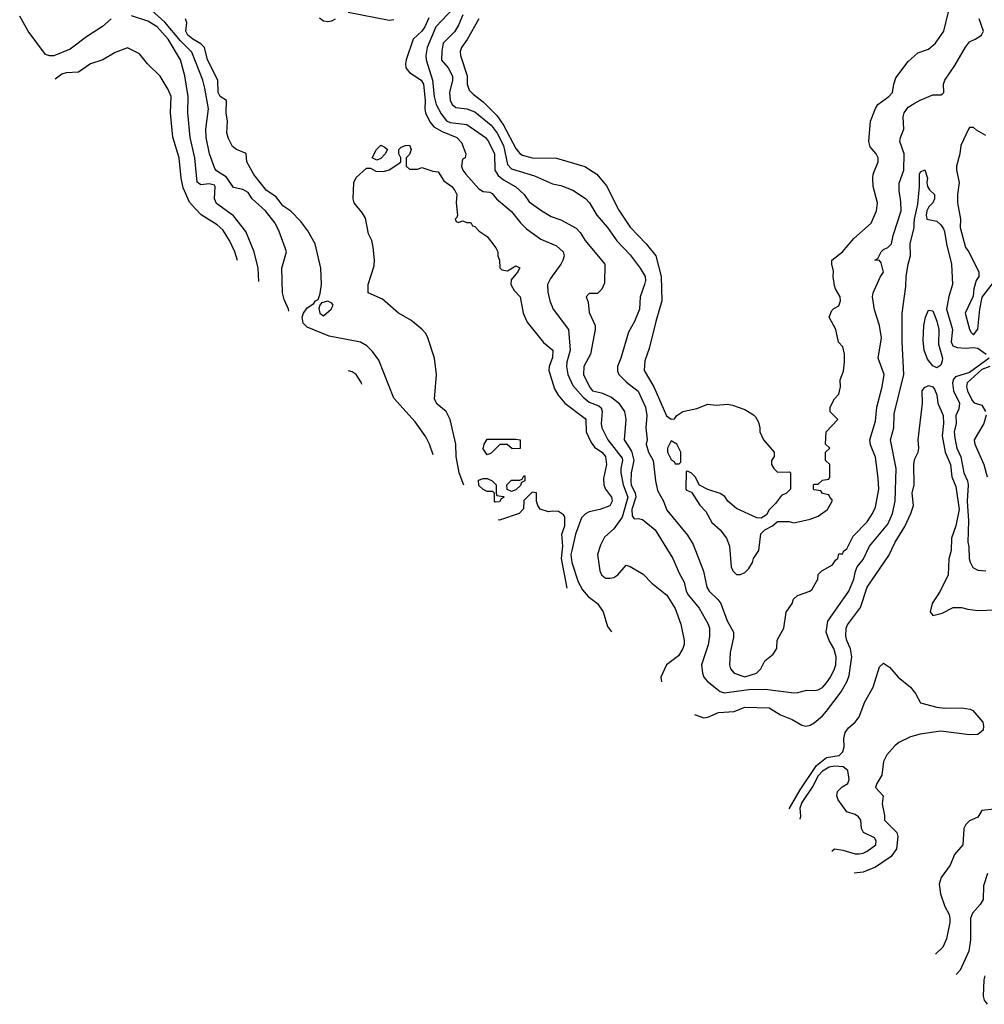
# Model space of a CAD drawing. Header units: inches. Extents: x 1793402 to 1900366, y 320852 to 470679.
# Tile 5 of 256: x 1835623 to 1840342, y 341450 to 346266. Entities that reach past the tile are written whole.
import ezdxf

# ---------------------------------------------------------------- set-up
doc = ezdxf.new("R2010")
doc.units = ezdxf.units.IN
doc.header["$MEASUREMENT"] = 0
doc.layers.add('B8334', color=7, linetype='Continuous')
doc.layers.add('B8344', color=7, linetype='Continuous')

msp = doc.modelspace()

# ---------------------------------------------------------------- linework, layer by layer
at = {"layer": 'B8334', "color": 4}
for points, elevation in [([(1837771.4, 346350), (1837659.5, 346230), (1837616.4, 346130), (1837610.4, 346090), (1837612.4, 346070), (1837643.2, 345970), (1837650.3, 345889.7), (1837660.3, 345850), (1837684.4, 345804.4), (1837711.5, 345771.5), (1837730, 345763.1), (1837810, 345752.4), (1837902, 345690), (1837916.4, 345670), (1837945.3, 345610), (1837947.2, 345530), (1837963.4, 345503.4), (1837990, 345482), (1838050, 345448), (1838090.7, 345410), (1838115.2, 345375.2), (1838178, 345330), (1838222.5, 345302.5), (1838270, 345286.8), (1838345.2, 345245.2), (1838365.2, 345225.2), (1838390, 345186), (1838486, 345070), (1838483.6, 344976.4), (1838471.6, 344948.4), (1838450, 344926), (1838410, 344926), (1838394, 344910), (1838403.6, 344883.6), (1838410, 344834), (1838438, 344770), (1838438, 344750), (1838416.3, 344630), (1838382.4, 344570), (1838382, 344530), (1838410.5, 344470.5), (1838426, 344450), (1838470, 344440.4), (1838518.7, 344418.7), (1838552.5, 344392.5), (1838582.8, 344350), (1838588, 344310), (1838580.5, 344210), (1838616, 344156), (1838627.2, 344110), (1838614.9, 344050), (1838612.8, 344007.2), (1838614.4, 343990), (1838634.9, 343950), (1838637.6, 343930), (1838618, 343870), (1838619.1, 343839.1), (1838630, 343824), (1838650, 343826.8), (1838670, 343821), (1838731.3, 343770), (1838819.1, 343630), (1838850, 343558), (1838874.6, 343514.6), (1838884, 343470), (1838892.8, 343452.8), (1838948.1, 343388.1), (1838990.6, 343310), (1838997.3, 343290), (1838998, 343250), (1838992.1, 343207.9), (1838958.8, 343110), (1838964, 343070), (1838970.8, 343050), (1838986, 343030), (1839050, 342979.1), (1839070, 342973.4), (1839190, 342988.9), (1839270, 342992), (1839410, 342974), (1839430, 342974.8), (1839473.6, 342986.4), (1839510, 342984), (1839530, 342987.3), (1839550, 342998.8), (1839570, 343022.8), (1839590, 343050.8), (1839609.6, 343090), (1839615.6, 343110), (1839617.6, 343150), (1839607, 343190), (1839583.7, 343230), (1839569.5, 343269.5), (1839576.6, 343323.4), (1839679.5, 343470), (1839704.5, 343530), (1839711.7, 343568.3), (1839720.9, 343590), (1839750, 343626), (1839780.9, 343690), (1839870, 343798.8), (1839894, 343850), (1839907, 343910), (1839911.8, 344070), (1839883.7, 344210), (1839899.5, 344270), (1839902, 344338), (1839949.4, 344530), (1839940.9, 344690), (1839940.9, 344830), (1839958.6, 344961.4), (1839959.3, 345010), (1839969.2, 345070), (1839981.2, 345110), (1839979.3, 345170), (1839999, 345250), (1840000, 345268.2)], 188), ([(1836939.3, 344839.5), (1836939, 344850), (1836916.5, 344896.5), (1836909.3, 344930), (1836905.2, 345050), (1836928, 345130), (1836922, 345150), (1836892.7, 345230), (1836872.3, 345270), (1836826, 345330), (1836761.2, 345390), (1836741.2, 345421.2), (1836715.1, 345435.1), (1836670, 345445.2), (1836635.4, 345495.4), (1836585.7, 345525.7), (1836577.2, 345537.2), (1836551.8, 345610), (1836536.2, 345690), (1836534.5, 345730), (1836546.6, 345830), (1836529.6, 345930), (1836518.9, 345970), (1836466, 346106), (1836410, 346162), (1836333.5, 346253.5), (1836270, 346311)], 188), ([(1837230, 346303.1), (1837430, 346262.8), (1837453.8, 346266.2)], 184), ([(1837790.4, 346290), (1837770, 346239), (1837750, 346206), (1837695.5, 346150), (1837688.9, 346111.1), (1837687.4, 346067.4), (1837719.3, 346030), (1837740.4, 345990), (1837740.4, 345970), (1837726.4, 345910), (1837730, 345872), (1837739.1, 345850), (1837756.7, 345836.7), (1837810, 345830.4), (1837850, 345814.9), (1837930, 345750.4), (1837959.6, 345710), (1837990, 345650.6), (1838010, 345558), (1838030, 345535.5), (1838142, 345502), (1838230, 345462.8), (1838270, 345454.8), (1838328.7, 345431.3), (1838390.5, 345390.5), (1838410.5, 345370.5), (1838446.8, 345310), (1838499.1, 345250), (1838543.9, 345183.9), (1838610, 345114.8), (1838658.8, 345050), (1838682.8, 345010), (1838684.9, 344990), (1838680.5, 344970), (1838659.3, 344910), (1838655.5, 344850), (1838630.6, 344790), (1838602, 344738), (1838564, 344610), (1838547.3, 344570), (1838547.3, 344547.3), (1838554.8, 344530), (1838592.3, 344492.3), (1838648.5, 344448.5), (1838684.9, 344370), (1838692, 344330), (1838686.4, 344270), (1838693, 344210), (1838688.2, 344190), (1838700.3, 344150), (1838722, 344110), (1838733, 344010), (1838743, 343963), (1838773.4, 343910), (1838790, 343866), (1838890, 343744.7), (1838918.5, 343698.5), (1838968.3, 343568.3), (1838984.9, 343490), (1838996.3, 343470), (1839039.1, 343430), (1839053, 343410), (1839085.1, 343325.1), (1839114.8, 343270), (1839115.3, 343244.7), (1839098.8, 343170), (1839096, 343110), (1839101, 343090), (1839118, 343070), (1839170, 343051), (1839228, 343070), (1839248.9, 343091.1), (1839268, 343130), (1839310, 343162), (1839328, 343190), (1839329.3, 343230.7), (1839361.2, 343290), (1839372.9, 343367.1), (1839402, 343410), (1839409.1, 343430.9), (1839428, 343450), (1839488.9, 343471.1), (1839500.4, 343479.6), (1839528, 343530), (1839530, 343552), (1839548, 343570), (1839600.4, 343599.6), (1839616.4, 343623.6), (1839626, 343630), (1839630, 343654), (1839650, 343654), (1839654, 343666), (1839670, 343678), (1839700.1, 343739.9), (1839769, 343810), (1839796, 343850), (1839810, 343882), (1839826.6, 343970), (1839823.2, 344023.2), (1839810, 344126), (1839786.3, 344186.3), (1839782.7, 344210), (1839810, 344302), (1839816.2, 344370), (1839842.7, 344470), (1839852, 344530), (1839823.7, 344610), (1839839.3, 344710), (1839829.5, 344769.5), (1839805.8, 344845.8), (1839796, 344910), (1839799.3, 344930), (1839833.2, 345006.8), (1839848.7, 345030), (1839837.2, 345077.2), (1839830, 345088), (1839806, 345090), (1839822, 345098), (1839838, 345130), (1839850, 345142), (1839870, 345151.3), (1839888.7, 345170), (1839896, 345210), (1839935.6, 345330), (1839934.2, 345374.2), (1839925.2, 345430), (1839926.3, 345466.3), (1839949.3, 345530), (1839949.5, 345610), (1839929.2, 345670), (1839932.7, 345690), (1839949.3, 345730), (1839946, 345790), (1839949.5, 345810.5), (1839970, 345837.3), (1840000, 345855.3)], 192), ([(1836070.5, 346269.5), (1836028.3, 346231.7), (1835950, 346181.2), (1835870, 346121.2), (1835790, 346089.3), (1835769.3, 346089.3), (1835750, 346095.3), (1835664, 346210), (1835623.1, 346283.1)], 192), ([(1836792.8, 344985), (1836789.5, 345050), (1836769.5, 345129.5), (1836729.6, 345229.6), (1836670, 345306), (1836586.6, 345366.6), (1836575.6, 345390), (1836579.6, 345450), (1836575.6, 345455.6), (1836550, 345462.6), (1836510, 345458.4), (1836491.7, 345471.7), (1836480.5, 345590), (1836457.6, 345690), (1836445.1, 345810), (1836447.6, 345890), (1836431.7, 345991.7), (1836409.4, 346070), (1836349.6, 346170), (1836295.6, 346230), (1836250, 346258.4), (1836170, 346284.5)], 192), ([(1837646.7, 344136.6), (1837627.3, 344190), (1837610, 344225.2), (1837558.6, 344298.6), (1837454.2, 344414.2), (1837380.2, 344600.2), (1837350, 344642), (1837322, 344670), (1837290, 344689), (1837137, 344717), (1837030, 344761.1), (1837010, 344780.9), (1837004.8, 344810), (1837011.3, 344830), (1837030, 344857.1), (1837062, 344878), (1837070, 344891), (1837083.1, 344896.9), (1837092.9, 344927.1), (1837099.3, 344970), (1837096, 345050), (1837069.3, 345170), (1837033.1, 345233.1), (1836998.4, 345278.4), (1836949.6, 345329.6), (1836910, 345356), (1836878.7, 345398.7), (1836830, 345429.6), (1836768.4, 345508.4), (1836735.1, 345570), (1836731.4, 345611.4), (1836684, 345630), (1836664.7, 345644.7), (1836644.6, 345684.6), (1836637.3, 345710), (1836639.8, 345770), (1836633.6, 345810), (1836634.5, 345870), (1836603.7, 345890), (1836594.5, 345910), (1836592.3, 345970), (1836542, 346070), (1836527.8, 346130), (1836510, 346147.8), (1836470, 346169.7), (1836446, 346190), (1836436.2, 346210), (1836440.7, 346250), (1836434.3, 346270)], 184), ([(1837090, 346274.4), (1837110, 346260.3), (1837130, 346257.1), (1837150, 346260.5), (1837169, 346270)], 184), ([(1837625.3, 346274.7), (1837605.3, 346230), (1837590.3, 346210), (1837548.7, 346170), (1837514.4, 346070), (1837510.4, 346050), (1837512.4, 346030), (1837530, 346007.2), (1837588, 345970), (1837599.5, 345950), (1837606.9, 345870), (1837604.7, 345830), (1837608.1, 345810), (1837630, 345766), (1837650, 345741.3), (1837690, 345718.4), (1837761, 345690), (1837784.9, 345664.9), (1837806, 345610), (1837802, 345590), (1837790, 345584), (1837784.9, 345550), (1837790.5, 345530), (1837806, 345510), (1837870, 345438.4), (1837890, 345425.7), (1837922.5, 345422.5), (1837934.9, 345414.9), (1837956, 345390), (1838030, 345326.8), (1838072.5, 345272.5), (1838103.4, 345243.4), (1838172.5, 345192.5), (1838250, 345158.8), (1838282.8, 345130), (1838286.8, 345110), (1838281, 345090), (1838270.6, 345069.4), (1838219.8, 345000.2), (1838206, 344970), (1838206.4, 344933.6), (1838216.3, 344890), (1838233, 344850), (1838307.3, 344750), (1838316.3, 344650), (1838299.5, 344590), (1838298, 344570), (1838305.2, 344530), (1838330, 344476.4), (1838380, 344420), (1838410, 344395.6), (1838456.5, 344376.5), (1838467.7, 344367.8), (1838473.4, 344350), (1838468, 344290), (1838470.4, 344270), (1838500.3, 344210), (1838570, 344121), (1838572.9, 344110), (1838563.5, 344070), (1838563.8, 344050), (1838575, 343990), (1838599, 343930), (1838570, 343833.3), (1838530, 343776), (1838484.7, 343735.3), (1838464.7, 343695.3), (1838450.6, 343650), (1838462, 343570), (1838470, 343551.3), (1838481.1, 343541.1), (1838490, 343534.8), (1838510, 343534), (1838530, 343537.3), (1838550, 343550.8), (1838590, 343598), (1838610, 343592), (1838673.7, 343553.7), (1838716, 343510), (1838790, 343450.7), (1838830, 343386), (1838858, 343310), (1838874, 343230), (1838874, 343210), (1838867.3, 343190), (1838845.5, 343154.5), (1838787.7, 343110), (1838760.5, 343050), (1838763, 343027.4)], 184), ([(1837870, 346269.2), (1837811.8, 346168.2), (1837784.9, 346130), (1837777.3, 346110), (1837779.1, 346090), (1837811.7, 345991.7), (1837812.4, 345950), (1837821.4, 345921.4), (1837840.9, 345900.9), (1837890, 345864.4), (1837957.6, 345797.6), (1837990.2, 345750.2), (1838050, 345635.5), (1838070, 345610.5), (1838082.3, 345602.3), (1838130, 345590.4), (1838250, 345587.7), (1838388.1, 345548.1), (1838446.8, 345510), (1838493.5, 345453.5), (1838553.8, 345333.8), (1838610.4, 345250.4), (1838687.7, 345170), (1838735.5, 345110), (1838761.6, 345010), (1838764.9, 344890), (1838734.9, 344790), (1838702.8, 344657.2), (1838682.3, 344597.7), (1838678, 344550), (1838725.5, 344470), (1838787.5, 344327.5), (1838810, 344312), (1838827.3, 344312.7), (1838838, 344330), (1838868, 344350), (1838936, 344364), (1838990, 344386), (1839030, 344381), (1839085.4, 344385.4), (1839110, 344381), (1839170, 344358.8), (1839213.7, 344333.7), (1839223.5, 344323.5), (1839236.9, 344296.9), (1839244.7, 344270), (1839244.7, 344250), (1839262, 344210), (1839314, 344150), (1839314, 344130), (1839302, 344110), (1839302, 344090), (1839312, 344070), (1839330, 344052), (1839390, 344054), (1839394, 344050), (1839394, 343970), (1839374, 343950), (1839350, 343938), (1839321, 343899), (1839290, 343868), (1839276, 343844), (1839250, 343828), (1839230, 343828.7), (1839130, 343875.3), (1839088, 343910), (1839072.9, 343932.9), (1839050, 343948), (1838990, 343968), (1838948.4, 343988.4), (1838928, 344030), (1838910, 344048), (1838890, 344058), (1838883.6, 344056.4), (1838882, 343970), (1838884.7, 343964.7), (1838910, 343954), (1838950, 343892), (1838979.8, 343859.8), (1839010, 343806), (1839050.5, 343770.5), (1839081, 343730), (1839096, 343690), (1839104.7, 343590), (1839112, 343570), (1839130, 343552), (1839150, 343552), (1839170, 343562), (1839190, 343582), (1839208.9, 343611.1), (1839214, 343630), (1839239, 343670), (1839249.2, 343750.8), (1839268.9, 343771.1), (1839306, 343790), (1839330, 343812), (1839388.4, 343811.6), (1839410, 343804.7), (1839490, 343822), (1839530, 343838), (1839575.3, 343870), (1839598, 343910), (1839598, 343918), (1839586, 343930), (1839582, 343942), (1839550, 343948), (1839542, 343962), (1839510, 343966), (1839506, 343970), (1839506, 343990), (1839510, 343994), (1839530, 343994), (1839550, 344014), (1839582, 344018), (1839586, 344030), (1839586, 344090), (1839566, 344110), (1839566, 344150), (1839586, 344170), (1839566, 344190), (1839568, 344250), (1839626, 344310), (1839588.4, 344348.4), (1839588, 344370), (1839609.1, 344410.9), (1839630, 344434), (1839639, 344470), (1839636.4, 344503.6), (1839653.6, 344546.4), (1839659, 344590), (1839659, 344630), (1839650, 344666), (1839629.2, 344689.2), (1839616, 344750), (1839584, 344810), (1839596.5, 344843.5), (1839606.3, 344853.7), (1839630, 344866), (1839639, 344890), (1839637.2, 344910), (1839614, 344950), (1839610, 344966), (1839602.7, 345010), (1839604.7, 345035.3), (1839596, 345070), (1839597.2, 345090), (1839649.3, 345130), (1839704.2, 345195.8), (1839789.2, 345270), (1839814.5, 345330), (1839819.6, 345370), (1839799.3, 345450), (1839797.2, 345490), (1839799, 345510), (1839823.7, 345570), (1839822.7, 345590), (1839812.7, 345610), (1839784.1, 345644.1), (1839777.2, 345670), (1839785.2, 345770), (1839810, 345832), (1839822, 345850), (1839875.3, 345890), (1839894, 345910), (1839899, 345950), (1839910, 345982), (1839970, 346061), (1840000, 346087.6)], 196), ([(1836689, 345088.2), (1836676.2, 345130), (1836650, 345185.2), (1836617.5, 345237.5), (1836590, 345262), (1836511.6, 345311.6), (1836481.5, 345341.5), (1836453.2, 345373.2), (1836423.5, 345443.5), (1836413.3, 345490), (1836402.9, 345590), (1836371.6, 345691.6), (1836360.5, 345810), (1836363.7, 345890), (1836350, 345924), (1836310, 345989), (1836249, 346050), (1836210, 346098), (1836150, 346128), (1836090, 346105.2), (1836030, 346069.2), (1835970, 346049.2), (1835910.4, 346009.6), (1835850, 346005.1), (1835830, 345999.5), (1835796.9, 345974.6)], 196), ([(1837795.4, 343988.8), (1837774, 344050), (1837758.5, 344130), (1837757, 344190), (1837729.6, 344309.6), (1837709.4, 344350), (1837665.6, 344385.6), (1837651.8, 344410), (1837661.6, 344530), (1837653, 344610), (1837619.5, 344710), (1837609.4, 344730), (1837591.2, 344751.2), (1837536.6, 344796.6), (1837476, 344830), (1837398.6, 344898.6), (1837328, 344930), (1837328.7, 344970), (1837357.5, 345062.5), (1837359.5, 345090), (1837353.2, 345153.2), (1837345.6, 345185.6), (1837330, 345218), (1837314.5, 345294.5), (1837299.8, 345319.7), (1837259, 345370), (1837254, 345390), (1837258, 345470), (1837270, 345494), (1837320.4, 345539.6), (1837339.6, 345539.6), (1837365.4, 345525.4), (1837403.6, 345523.6), (1837430, 345531.3), (1837478, 345562), (1837488, 345570), (1837488, 345590), (1837478, 345610), (1837478, 345630), (1837490, 345642), (1837510, 345651), (1837530, 345651.3), (1837538, 345630), (1837530, 345606), (1837514, 345590), (1837514, 345550), (1837530, 345534), (1837570, 345534), (1837590, 345542), (1837644.7, 345524.7), (1837670, 345522), (1837698, 345478), (1837738, 345450), (1837752, 345430), (1837762, 345410), (1837758, 345370), (1837764.7, 345310), (1837762, 345298), (1837754, 345290), (1837758, 345278), (1837770, 345274), (1837790, 345282), (1837810, 345274), (1837830, 345274), (1837838, 345258), (1837850, 345254), (1837871.6, 345231.6), (1837910, 345204.7), (1837952, 345150), (1837962, 345130), (1837962, 345110), (1837971.1, 345088.9), (1837971.6, 345051.6), (1837982, 345042), (1838010, 345038), (1838050, 345061), (1838070, 345051.3), (1838058.8, 345030), (1838027.5, 344992.5), (1838025.5, 344970), (1838041.7, 344941.7), (1838071.7, 344910), (1838087, 344830), (1838106.1, 344786.1), (1838186.2, 344686.2), (1838231.9, 344650), (1838230, 344613.2), (1838213.4, 344570), (1838211.3, 344550), (1838240.4, 344460.4), (1838257.4, 344430), (1838290.3, 344390), (1838390, 344315.8), (1838393.6, 344310), (1838394.2, 344250), (1838418.2, 344198.2), (1838435.2, 344175.2), (1838471.8, 344150), (1838488.7, 344130), (1838494, 344090), (1838478.8, 344021.2), (1838480.2, 343990), (1838489.4, 343969.4), (1838517.7, 343930), (1838522, 343910), (1838510, 343888.6), (1838460.7, 343870), (1838410, 343859.3), (1838391, 343849), (1838371.7, 343830), (1838342.7, 343750), (1838324.5, 343670), (1838320.2, 343650), (1838324.4, 343610), (1838355.6, 343515.6), (1838377.1, 343477.1), (1838405.1, 343445.1), (1838450, 343410.4), (1838478.3, 343370), (1838498.1, 343298.1), (1838517.9, 343271)], 176), ([(1837297.3, 344483.8), (1837295.1, 344490), (1837269, 344530), (1837250, 344542.7), (1837232.5, 344548.2)], 188), ([(1838924.3, 342867.2), (1838970, 342851), (1838990, 342854.8), (1839042.5, 342877.5), (1839118, 342882), (1839170, 342902.8), (1839290, 342900.7), (1839345.8, 342865.8), (1839402.5, 342842.5), (1839450, 342816), (1839470, 342811), (1839490, 342814.8), (1839510, 342827.3), (1839550, 342860.7), (1839570, 342884), (1839642.3, 342977.7), (1839671.8, 343030), (1839681.7, 343058.3), (1839694.7, 343150), (1839688, 343188), (1839669.6, 343230), (1839665.6, 343250), (1839667.3, 343290), (1839673.4, 343306.6), (1839736.2, 343390), (1839770, 343490.8), (1839875.1, 343644.9), (1839906.6, 343710), (1839953.4, 343786.6), (1839982.7, 343850), (1839995.3, 343890), (1839989.4, 343950), (1839999, 343990), (1839998, 344090), (1840000, 344101.1)], 184), ([(1838301.6, 343485.8), (1838274.6, 343630), (1838280.5, 343690), (1838276.3, 343750), (1838290.8, 343790.8), (1838290, 343834), (1838283.6, 343843.6), (1838259.6, 343859.6), (1838230, 343862), (1838210, 343858), (1838170, 343872), (1838158, 343890), (1838152, 343910), (1838151.6, 343951.6), (1838130, 343954), (1838090, 343914), (1838087.3, 343872.7), (1838066, 343850), (1837970, 343818), (1837965.9, 343819.4)], 172), ([(1839387.8, 342406.6), (1839441.1, 342498.9), (1839521.5, 342618.5), (1839570, 342656.5), (1839632.8, 342667.2), (1839650, 342684), (1839656.9, 342710), (1839654.8, 342750), (1839661.1, 342778.9), (1839677.4, 342802.6), (1839710, 342830.3), (1839730, 342855.5), (1839757.3, 342930), (1839798.4, 343001.6), (1839830, 343101), (1839850, 343118), (1839878.5, 343098.5), (1839920.7, 343050), (1839981.1, 343001.1), (1840000, 342977.5)], 176), ([(1840000, 342763.2), (1839981.8, 342758.2), (1839924, 342730), (1839905.1, 342714.9), (1839866, 342670), (1839850, 342638), (1839840.5, 342570), (1839817.3, 342530), (1839810.8, 342510), (1839846.8, 342470), (1839842.4, 342430), (1839854, 342374), (1839854.4, 342350), (1839914, 342290), (1839918.9, 342270), (1839913.1, 342210), (1839886.9, 342173.1), (1839810, 342120.7), (1839750, 342097), (1839705.2, 342091.2)], 176), ([(1839596.1, 342199.6), (1839608.8, 342211.2), (1839650, 342204.2), (1839710, 342186), (1839730, 342186), (1839750, 342189.3), (1839770, 342199), (1839811.3, 342230), (1839814, 342250), (1839804.7, 342264.7), (1839750.7, 342290.7), (1839741, 342310), (1839738, 342350), (1839726.4, 342366.4), (1839710, 342378), (1839670, 342392), (1839627.3, 342450), (1839620.7, 342470), (1839624, 342490), (1839646.4, 342513.6), (1839674, 342530), (1839680.7, 342550), (1839674.2, 342594.2), (1839651.8, 342611.8), (1839610, 342614.9), (1839584, 342610), (1839550, 342590.4), (1839530, 342567.7), (1839503.6, 342516.4), (1839450, 342436.3), (1839440.5, 342410), (1839443.6, 342370), (1839439.7, 342355)], 172)]:
    msp.add_lwpolyline(points, dxfattribs=dict(at, elevation=elevation))
for points, elevation in [([(1837370, 345578), (1837348, 345590), (1837368, 345630), (1837390, 345652), (1837410, 345642), (1837422, 345630), (1837412, 345610), (1837390, 345586)], 176), ([(1837130, 344889.2), (1837099.6, 344880.4), (1837090.8, 344869.2), (1837086.4, 344853.6), (1837090.8, 344830), (1837110, 344818), (1837146.6, 344850), (1837157, 344870), (1837150, 344879.3)], 184), ([(1838032.7, 344167.3), (1838007.3, 344187.3), (1837972.7, 344187.3), (1837930, 344146), (1837910, 344138), (1837890, 344166), (1837895.3, 344190), (1837910, 344214), (1838050, 344214), (1838072, 344210), (1838071.6, 344168.4)], 172), ([(1838810, 344206), (1838792, 344170), (1838792, 344150), (1838810, 344114), (1838824.7, 344104.7), (1838830, 344094), (1838850, 344094), (1838858, 344102), (1838858, 344150), (1838838, 344190)], 196), ([(1838030, 343958), (1838007.3, 343967.3), (1838006, 343990), (1838030, 344014), (1838070, 344014), (1838082, 344018), (1838090, 344034), (1838094, 344034), (1838094, 344010), (1838078, 344002), (1838072.7, 343987.3), (1838050, 343966)], 172), ([(1837950, 343906), (1837946, 343910), (1837946, 343950), (1837938, 343958), (1837910, 343958), (1837890, 343968), (1837870, 343988), (1837867.3, 344012.7), (1837890, 344022), (1837910, 344022), (1837934, 344010), (1837954, 343990), (1837954, 343950), (1837958, 343938), (1837990, 343934), (1837994, 343930), (1837978, 343922), (1837970, 343908)], 172)]:
    msp.add_lwpolyline(points, close=True, dxfattribs=dict(at, elevation=elevation))
at = {"layer": 'B8344', "color": 4}
for points, elevation in [([(1840000, 346087.6), (1840017.2, 346102.8), (1840070, 346121), (1840104, 346150), (1840144, 346210), (1840169.2, 346310), (1840165.2, 346330), (1840150, 346362), (1840109.4, 346409.4), (1840095.5, 346435.5), (1840055.3, 346490), (1840035.3, 346510), (1840000.2, 346580.2), (1840000, 346581.1)], 196), ([(1840000, 345855.3), (1840027.9, 345872.1), (1840090, 345898), (1840130, 345898.8), (1840137.5, 345902.5), (1840144, 345910), (1840142, 345950), (1840148.7, 345970), (1840198.6, 346041.4), (1840250, 346132), (1840270, 346158), (1840298, 346170), (1840328, 346190), (1840338, 346210), (1840317.2, 346270)], 192), ([(1840350, 345699), (1840304.7, 345724.7), (1840290, 345738), (1840270, 345738), (1840264.7, 345730), (1840226.8, 345650), (1840222.8, 345610), (1840206.8, 345550), (1840206.8, 345530), (1840219.1, 345470), (1840210.6, 345410), (1840210.6, 345370.6), (1840225.5, 345290), (1840223.8, 345250), (1840250, 345152), (1840266.8, 345130), (1840316, 345030), (1840316, 345010), (1840302.8, 344990), (1840291, 344950), (1840287.1, 344912.9), (1840248.2, 344830), (1840270, 344752), (1840276.9, 344736.9), (1840290, 344724.7), (1840310, 344752), (1840320.9, 344850), (1840332.3, 344907.7), (1840393, 344987)], 192), ([(1840000, 345268.2), (1840001.2, 345290), (1840016.5, 345363.5), (1840025.2, 345450), (1840026, 345510), (1840030, 345522), (1840050.9, 345530.9), (1840064.7, 345490), (1840061, 345470), (1840064.7, 345450), (1840074, 345434), (1840098, 345410), (1840098, 345390), (1840091, 345370), (1840071.3, 345350), (1840062, 345330), (1840058, 345310), (1840062, 345290), (1840110, 345280.7), (1840130, 345262.8), (1840142.3, 345242.3), (1840148.2, 345230), (1840157.1, 345170), (1840181.6, 345070), (1840186, 344970), (1840168.9, 344911.1), (1840157.6, 344850), (1840187, 344750), (1840179.5, 344690), (1840188.5, 344670), (1840210, 344661.6), (1840250, 344658.5), (1840290, 344662.6), (1840310, 344658.6), (1840350.8, 344630)], 188), ([(1840366.4, 344610), (1840270, 344540.2), (1840201.8, 344518.2), (1840191.8, 344508.2), (1840186, 344490), (1840192.2, 344450), (1840221.6, 344390), (1840217.3, 344362.7), (1840202.8, 344330), (1840204, 344290), (1840195.5, 344250), (1840198.8, 344218.8), (1840207.7, 344170), (1840228, 344128), (1840242, 344050), (1840260.7, 344010), (1840264, 343990), (1840258.8, 343910), (1840265.5, 343814.5), (1840261, 343710), (1840267.3, 343687.3), (1840268.2, 343630), (1840272.5, 343612.5), (1840286.2, 343586.2), (1840310, 343574), (1840350, 343570.7)], 188), ([(1840369.8, 344569.8), (1840330, 344554.6), (1840258, 344490), (1840254.9, 344470), (1840260.4, 344450), (1840283.6, 344403.6), (1840292.4, 344392.4), (1840330, 344379.5), (1840348.9, 344350)], 192), ([(1840000, 344101.1), (1840002.9, 344117.1), (1840019.3, 344150), (1840022.7, 344170), (1840019.5, 344210), (1840040.4, 344390), (1840038.4, 344450), (1840050, 344467.3), (1840070, 344477.1), (1840090, 344470.7), (1840098.3, 344458.3), (1840110.3, 344430.3), (1840114.3, 344390), (1840141.2, 344330), (1840142.4, 344290), (1840135.8, 344230), (1840150.2, 344150), (1840176.5, 344090), (1840183.2, 344030), (1840202.8, 343982.8), (1840218.6, 343870), (1840203.2, 343790), (1840181.6, 343730), (1840180.2, 343670), (1840169, 343629), (1840164.9, 343550), (1840126, 343470), (1840087.3, 343410), (1840078, 343370), (1840090, 343352), (1840136.5, 343363.5), (1840190, 343391), (1840230, 343391.3), (1840262, 343382), (1840310, 343376), (1840399.8, 343379.8)], 184), ([(1840352, 344332.1), (1840340.7, 344290), (1840293, 344210), (1840295.5, 344190), (1840339.3, 344090), (1840357.1, 344030)], 192), ([(1840000, 342977.5), (1840006, 342970), (1840030, 342924.7), (1840110, 342902.8), (1840150, 342898.8), (1840230, 342900.7), (1840273.7, 342893.7), (1840286.4, 342886.4), (1840334.8, 342830), (1840338.8, 342810), (1840336, 342790), (1840310.3, 342769.6), (1840270, 342768), (1840130, 342785.6), (1840028.9, 342771.1), (1840000, 342763.2)], 176), ([(1840390, 342404), (1840330, 342398), (1840310, 342366), (1840270, 342348), (1840252, 342330), (1840242, 342310), (1840238, 342230), (1840196.9, 342183.1), (1840174.8, 342130), (1840131, 342070), (1840122, 342038), (1840127.3, 341990), (1840148.7, 341928.7), (1840170.4, 341890), (1840173.4, 341870), (1840173.4, 341850), (1840157.3, 341770), (1840138.8, 341730), (1840103.1, 341695.9)], 184), ([(1840358.8, 342090), (1840338.8, 342030), (1840336.8, 341963.2), (1840322.5, 341937.5), (1840284.5, 341895.5), (1840274.8, 341870), (1840274.9, 341765.1), (1840266.8, 341710), (1840223.5, 341616.5), (1840204.5, 341595.5), (1840204.2, 341595.4)], 188), ([(1840344.9, 341590), (1840340.7, 341570), (1840336, 341490), (1840341, 341470), (1840356, 341450)], 192)]:
    msp.add_lwpolyline(points, dxfattribs=dict(at, elevation=elevation))
at = {"layer": 'B8344', "color": 4, "elevation": 184}
msp.add_lwpolyline([(1840110, 344562.7), (1840090, 344573.2), (1840064.9, 344604.9), (1840048.6, 344648.6), (1840043.3, 344696.7), (1840046.3, 344770), (1840055.1, 344810), (1840070, 344844.7), (1840090, 344842), (1840110, 344791.3), (1840120.4, 344750), (1840118.5, 344678.6), (1840137.3, 344610), (1840136.8, 344596.8), (1840130, 344575.3)], close=True, dxfattribs=at)

doc.saveas('drawing.dxf')
